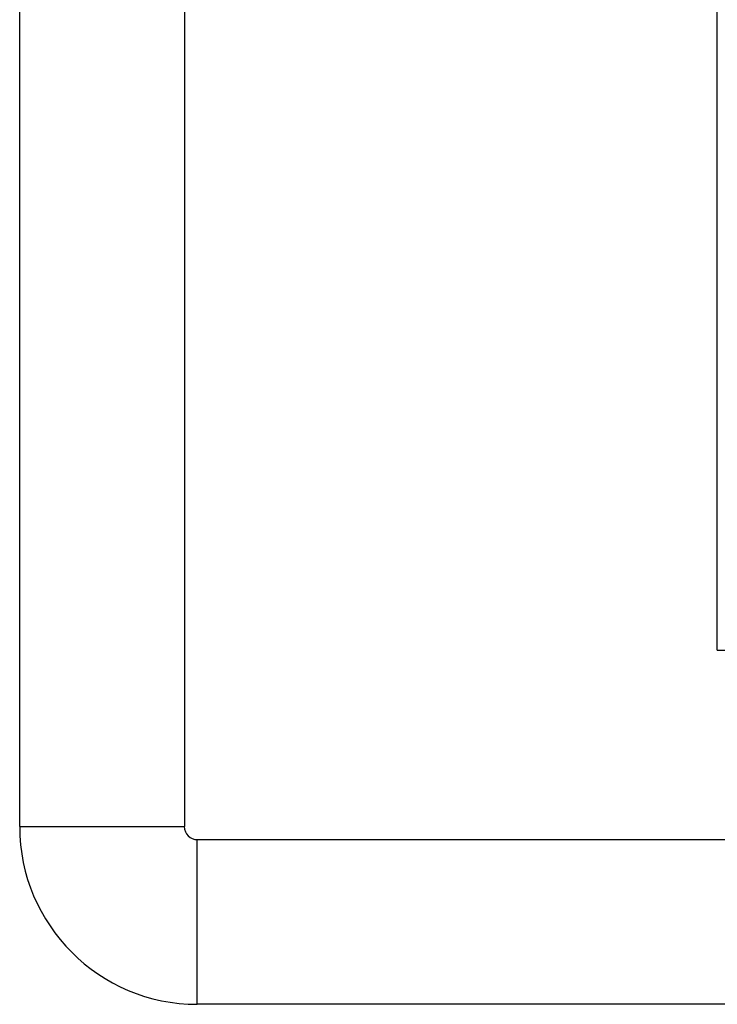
# Model space of a CAD drawing. Header units: inches. Extents: x 2 to 121, y 2 to 79.
# Tile 4 of 97: x 6.6 to 8.67, y 27.5 to 30.42. Entities that reach past the tile are written whole.
import ezdxf

# ---------------------------------------------------------------- set-up
doc = ezdxf.new("R2010")
doc.units = ezdxf.units.IN
doc.header["$LTSCALE"] = 7.278232
doc.header["$MEASUREMENT"] = 0
doc.layers.add('Visible Edges(ANSI)', color=7, linetype='Continuous', lineweight=25)
doc.layers.add('Visible Tangent Edges(ANSI)', color=7, linetype='Continuous', lineweight=25)

msp = doc.modelspace()

# ---------------------------------------------------------------- linework, layer by layer
at = {"layer": 'Visible Edges(ANSI)'}
for p, q in [((8.6678, 28.5463), (8.6678, 54.9988)), ((6.5985, 28.0231), (6.5985, 31.8052)), ((7.087, 31.8041), (7.087, 28.0231)), ((8.6678, 28.5463), (8.7346, 28.5463)), ((7.1254, 27.9847), (34.5969, 27.9847)), ((34.5969, 27.4963), (7.1254, 27.4963))]:
    msp.add_line(p, q, dxfattribs=at)
for radius in [0.5269, 0.0385]:
    msp.add_arc((7.1254, 28.0231), radius, 180, 270, dxfattribs=at)
at = {"layer": 'Visible Tangent Edges(ANSI)'}
for p, q in [((6.5985, 28.0231), (7.087, 28.0231)), ((7.1254, 27.4963), (7.1254, 27.9847))]:
    msp.add_line(p, q, dxfattribs=at)

doc.saveas('drawing.dxf')
